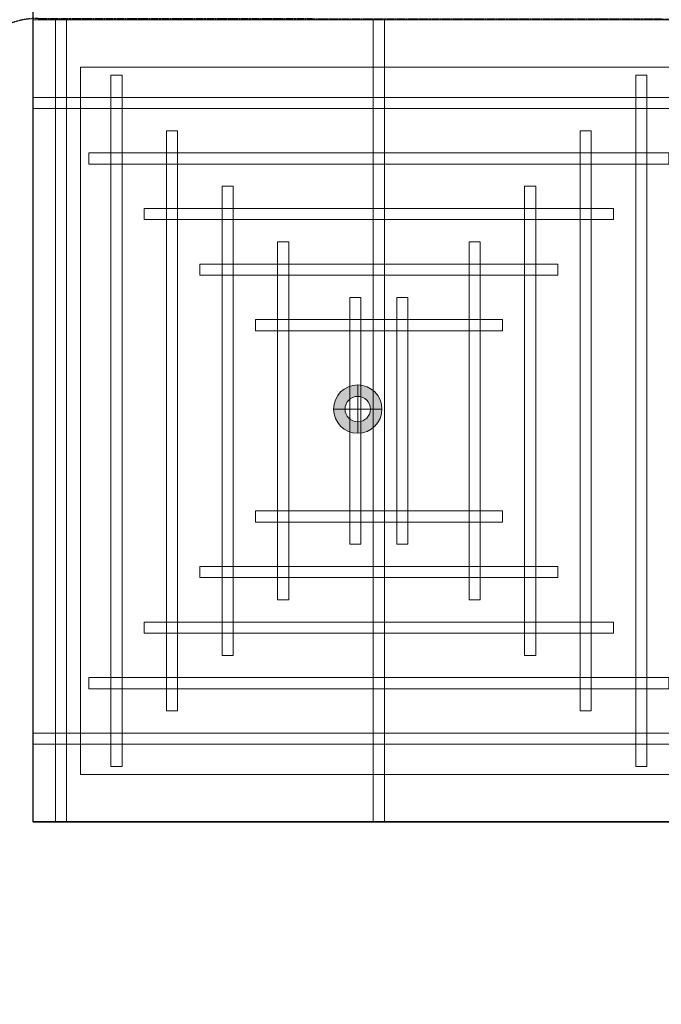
# Model space of a CAD drawing. Header units: millimetres. Extents: x -1097 to 62791, y -9731 to 18031.
# Tile 25 of 59: x 715 to 1747, y 1625 to 3209. Entities that reach past the tile are written whole.
import ezdxf

# ---------------------------------------------------------------- set-up
doc = ezdxf.new("R2010")
doc.units = ezdxf.units.MM
doc.linetypes.add('DASHED', pattern=[19.05, 12.7, -6.35])
doc.layers.add('ACMV-DUCT-THERMAL-EXT-INS', color=9, linetype='DASHED', true_color=0x808080)
doc.layers.add('RCP LAYOUT', color=9, linetype='Continuous', true_color=0x808080)
doc.layers.add('ACMV-SA-DUCT', color=200, linetype='Continuous', lineweight=20, true_color=0xbf00ff)
for name, color, linetype, lineweight in [('Ceiling', 14, 'Continuous', 9), ('E Celing Lighting', 5, 'DASHED', 5), ('Lighting (Ceiling)', 160, 'Continuous', 15)]:
    doc.layers.add(name, color=color, linetype=linetype, lineweight=lineweight)

# ---------------------------------------------------------------- blocks, each defined once
blk = doc.blocks.new('cl')
at = {"layer": 'Lighting (Ceiling)', "true_color": 0x808080}
h = blk.add_hatch(color=8, dxfattribs=at)
h.dxf.hatch_style = 1
h.paths.add_polyline_path([(1.533, 0.03, 1), (-1.533, 0.03, 1)])
h.paths.add_polyline_path([(-0.806, 0.03, -1), (0.806, 0.03, -1)], flags=16)
at = {"layer": 'Lighting (Ceiling)', "color": 8, "true_color": 0x808080}
for p, q in [((0, 1.562), (0, -1.503)), ((-1.533, 0.03), (1.533, 0.03))]:
    blk.add_line(p, q, dxfattribs=at)
for radius in [1.533, 0.806]:
    blk.add_circle((0, 0.03), radius, dxfattribs=at)
blk = doc.blocks.new('iserb jk')
at = {"layer": 'E Celing Lighting'}
blk.add_blockref('cl', (1717915.974, -79929.744), dxfattribs=at)
blk = doc.blocks.new('ceiling inst 2')
at = {"color": 8, "lineweight": 0, "ltscale": 0.25, "true_color": 0x808080}
for points in [[(1722740.061, -79108.617), (1722783.851, -79108.617), (1722783.851, -79057.793), (1722740.061, -79057.793)], [(1722743.061, -79105.617), (1722780.851, -79105.617), (1722780.851, -79060.793), (1722743.061, -79060.793)]]:
    blk.add_lwpolyline(points, close=True, dxfattribs=at)
at = {"layer": 'Ceiling', "color": 8, "lineweight": 0, "ltscale": 0.25, "true_color": 0x808080}
for points in [[(1722741.468, -79108.617), (1722742.172, -79108.617), (1722742.172, -79057.793), (1722741.468, -79057.793)], [(1722761.604, -79108.617), (1722762.308, -79108.617), (1722762.308, -79057.793), (1722761.604, -79057.793)], [(1722782.444, -79108.617), (1722781.74, -79108.617), (1722781.74, -79057.793), (1722782.444, -79057.793)], [(1722744.986, -79105.098), (1722745.69, -79105.098), (1722745.69, -79061.312), (1722744.986, -79061.312)], [(1722778.222, -79105.098), (1722778.926, -79105.098), (1722778.926, -79061.312), (1722778.222, -79061.312)], [(1722783.851, -79063.423), (1722740.061, -79063.423), (1722740.061, -79062.719), (1722783.851, -79062.719)], [(1722748.505, -79101.58), (1722749.208, -79101.58), (1722749.208, -79064.83), (1722748.505, -79064.83)], [(1722774.704, -79101.58), (1722775.407, -79101.58), (1722775.407, -79064.83), (1722774.704, -79064.83)], [(1722780.333, -79066.237), (1722780.333, -79066.941), (1722743.583, -79066.941), (1722743.583, -79066.237)], [(1722752.023, -79098.062), (1722752.726, -79098.062), (1722752.726, -79068.348), (1722752.023, -79068.348)], [(1722771.186, -79098.062), (1722771.889, -79098.062), (1722771.889, -79068.348), (1722771.186, -79068.348)], [(1722776.817, -79069.755), (1722776.817, -79070.459), (1722747.103, -79070.459), (1722747.103, -79069.755)], [(1722756.248, -79094.544), (1722755.545, -79094.544), (1722755.545, -79071.866), (1722756.248, -79071.866)], [(1722767.667, -79094.544), (1722768.371, -79094.544), (1722768.371, -79071.866), (1722767.667, -79071.866)], [(1722773.297, -79073.274), (1722773.297, -79073.977), (1722750.619, -79073.977), (1722750.619, -79073.274)], [(1722760.822, -79091.026), (1722760.118, -79091.026), (1722760.118, -79075.385), (1722760.822, -79075.385)], [(1722763.094, -79091.026), (1722763.797, -79091.026), (1722763.797, -79075.385), (1722763.094, -79075.385)], [(1722769.778, -79076.792), (1722769.778, -79077.496), (1722754.137, -79077.496), (1722754.137, -79076.792)], [(1722769.778, -79089.618), (1722769.778, -79088.915), (1722754.137, -79088.915), (1722754.137, -79089.618)], [(1722773.297, -79093.136), (1722773.297, -79092.433), (1722750.619, -79092.433), (1722750.619, -79093.136)], [(1722776.815, -79096.655), (1722776.815, -79095.951), (1722747.101, -79095.951), (1722747.101, -79096.655)], [(1722780.333, -79100.173), (1722780.333, -79099.469), (1722743.583, -79099.469), (1722743.583, -79100.173)], [(1722783.851, -79102.988), (1722740.061, -79102.988), (1722740.061, -79103.691), (1722783.851, -79103.691)]]:
    blk.add_lwpolyline(points, close=True, dxfattribs=at)
blk = doc.blocks.new('grid 2')
at = {"color": 8, "ltscale": 0.25, "true_color": 0x808080}
blk.add_lwpolyline([(1721746.244, -78535.543), (1721746.244, -78738.836), (1721658.663, -78738.836), (1721658.663, -78992.952), (1721877.616, -78992.952), (1721877.616, -79196.245), (1721527.292, -79196.245), (1721527.292, -79145.422), (1721483.502, -79145.422), (1721483.502, -78942.129), (1721527.292, -78942.129), (1721527.292, -78789.659), (1721483.502, -78789.659), (1721483.502, -78535.543)], close=True, dxfattribs=at)
at = {"color": 8, "true_color": 0x808080, "rotation": 180}
blk.add_blockref('ceiling inst 2', (3444267.353, -157847.453), dxfattribs=at)
blk = doc.blocks.new('IRISH HOUSE-RCP LAYOUT')
at = {"xscale": 25.4, "yscale": 25.4, "zscale": 25.4}
blk.add_blockref('grid 2', (-43724944.7, 2003175.6), dxfattribs=at)
at = {"layer": 'E Celing Lighting', "color": 8, "true_color": 0x808080, "xscale": 25.4, "yscale": 25.4, "zscale": 25.4}
blk.add_blockref('iserb jk', (-43633807.3, 2032797.3), dxfattribs=at)

msp = doc.modelspace()

# ---------------------------------------------------------------- linework, layer by layer
at = {"layer": 'ACMV-DUCT-THERMAL-EXT-INS', "ltscale": 0.1}
msp.add_lwpolyline([(8371.8, 5219.6), (3546.6, 5219.6, 0.415848), (2627.7, 4300.6), (2627.6, 3638.1), (2546.6, 3549.2), (744.4, 3549.2, 0.414214), (275.4, 3080.2), (275.4, 2085.9), (613.4, 2085.9), (613.4, 3080.2, -0.414214), (744.4, 3211.2), (2627.7, 3209.4), (2627.6, 1058.2)], format="xyb", dxfattribs=at)
at = {"layer": 'ACMV-SA-DUCT'}
msp.add_lwpolyline([(294.4, 3080.2, -0.414214), (744.4, 3530.2), (744.4, 3230.2, 0.414214), (594.4, 3080.2)], format="xyb", close=True, dxfattribs=at)

# ---------------------------------------------------------------- block references
at = {"layer": 'RCP LAYOUT'}
msp.add_blockref('IRISH HOUSE-RCP LAYOUT', (0, 0), dxfattribs=at)

doc.saveas('drawing.dxf')
